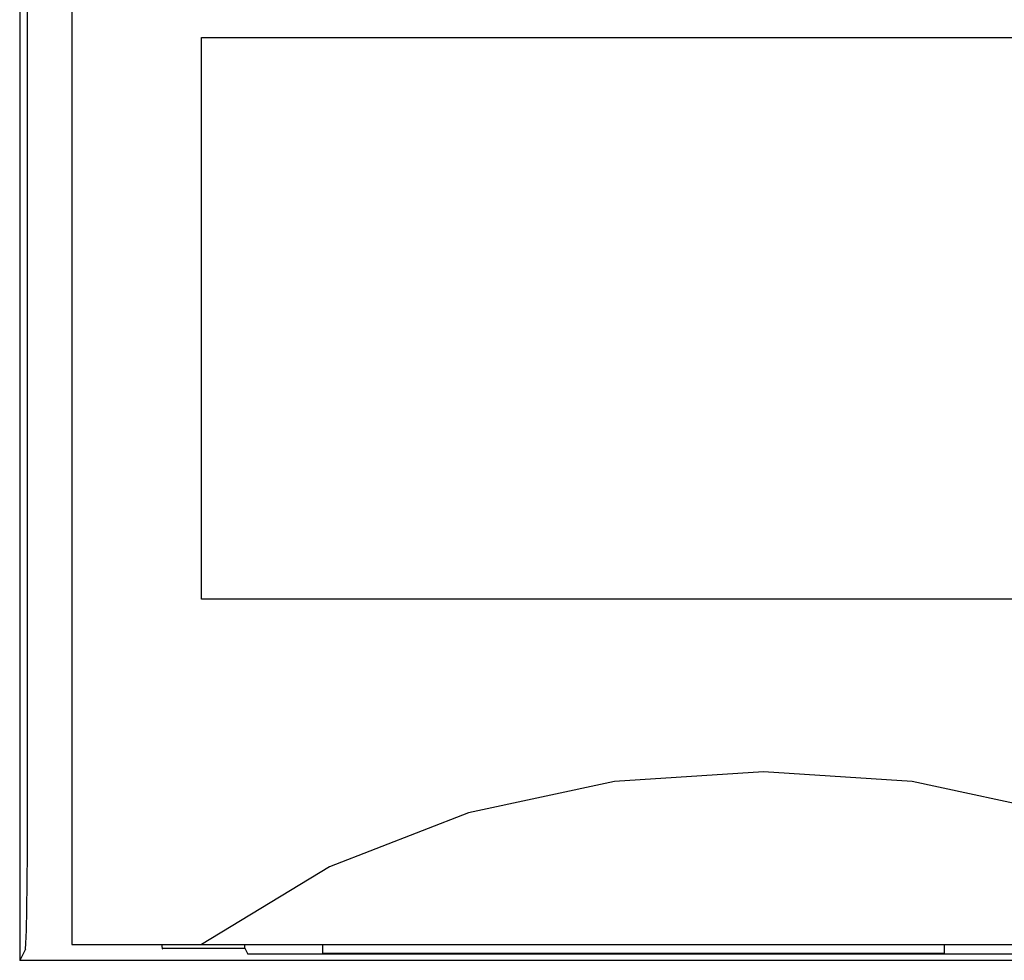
# Model space of a CAD drawing. Extents: x 0 to 1680, y 0 to 1188.
# Tile 17 of 31: x 964 to 975, y 801 to 812. Entities that reach past the tile are written whole.
import ezdxf

# ---------------------------------------------------------------- set-up
doc = ezdxf.new("R2010")
doc.units = 0
doc.header["$LTSCALE"] = 92.4
doc.layers.add('ALL_CURVE', color=7, linetype='CONTINUOUS')
doc.layers.add('ALL_FEATURES', color=7, linetype='CONTINUOUS')

msp = doc.modelspace()

# ---------------------------------------------------------------- linework, layer by layer
at = {"layer": 'ALL_CURVE', "color": 4, "linetype": 'CONTINUOUS'}
for p, q in [((966, 805.5), (966, 812)), ((966, 812), (984, 812)), ((984, 805.5), (966, 805.5))]:
    msp.add_line(p, q, dxfattribs=at)
at = {"layer": 'ALL_FEATURES', "color": 7, "linetype": 'CONTINUOUS'}
for p, q in [((963.896, 821.195), (963.895, 801.318)), ((964.5, 821), (964.5, 801.5)), ((963.961, 801.449), (963.895, 801.318)), ((964.5, 801.5), (1004.5, 801.5)), ((965.54, 801.5), (965.542, 801.479)), ((965.542, 801.5), (965.542, 801.479)), ((965.542, 801.479), (965.546, 801.459)), ((965.542, 801.458), (966.5, 801.458)), ((965.546, 801.459), (965.551, 801.449)), ((966.5, 801.458), (966.5, 801.5)), ((966.5, 801.458), (966.535, 801.388)), ((967.4, 801.5), (967.4, 801.4)), ((974.6, 801.4), (974.6, 801.5)), ((999.5, 801.318), (963.895, 801.318)), ((993.477, 801.388), (966.535, 801.388)), ((967.4, 801.4), (974.6, 801.4))]:
    msp.add_line(p, q, dxfattribs=at)
for points in [[(963.961, 801.449), (963.967, 801.512), (963.973, 801.667), (963.979, 801.907), (963.983, 802.214), (963.985, 802.569), (963.986, 816.972)], [(979, 801.5), (977.519, 802.399), (975.911, 803.027), (974.224, 803.387), (972.502, 803.5), (970.779, 803.387), (969.091, 803.027), (967.481, 802.399), (966, 801.5)]]:
    msp.add_lwpolyline(points, dxfattribs=at)

doc.saveas('drawing.dxf')
